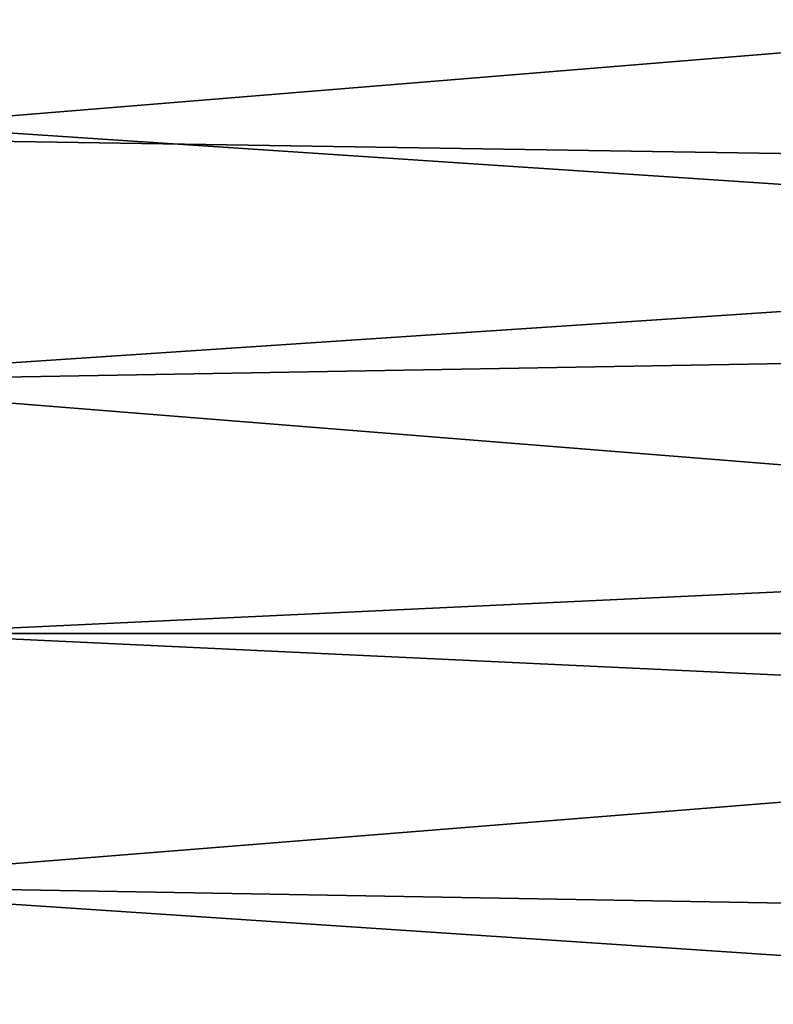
# Model space of a CAD drawing. Header units: millimetres. Extents: x -41 to 9, y -3 to 403.
# Tile 158 of 256: x -23.28 to -20.03, y 58.4 to 62.65. Entities that reach past the tile are written whole.
import ezdxf

# ---------------------------------------------------------------- set-up
doc = ezdxf.new("R2010")
doc.units = ezdxf.units.MM
doc.header["$LTSCALE"] = 81.481481
for name, color, linetype in [('1268', 7, 'CONTINUOUS'), ('1269', 7, 'CONTINUOUS'), ('1271', 7, 'CONTINUOUS'), ('1299', 7, 'CONTINUOUS')]:
    doc.layers.add(name, color=color, linetype=linetype)

msp = doc.modelspace()

# ---------------------------------------------------------------- linework, layer by layer
at = {"layer": '1268', "linetype": 'Continuous'}
for points in [[(9.125, 63.3353, -93.3689), (9.125, 60.0005, -93.5), (-40.875, 63.3344, -93.369), (9.125, 63.3353, -93.3689)], [(-40.875, 63.3344, -93.369), (9.125, 60.0005, -93.5), (-40.875, 59.9998, -93.5), (-40.875, 63.3344, -93.369)], [(9.125, 60.0005, -93.5), (9.125, 56.666, -93.369), (-40.875, 59.9998, -93.5), (9.125, 60.0005, -93.5)], [(-40.875, 59.9998, -93.5), (9.125, 56.666, -93.369), (-40.875, 56.6652, -93.369), (-40.875, 59.9998, -93.5)]]:
    msp.add_3dface(points, dxfattribs=at)
at = {"layer": '1269', "linetype": 'Continuous'}
for points in [[(-40.875, 60.0002, -8.5), (9.125, 63.334, -8.631), (-40.875, 63.3348, -8.631), (-40.875, 60.0002, -8.5)], [(9.125, 59.9995, -8.5), (9.125, 63.334, -8.631), (-40.875, 60.0002, -8.5), (9.125, 59.9995, -8.5)], [(-40.875, 56.6656, -8.631), (9.125, 59.9995, -8.5), (-40.875, 60.0002, -8.5), (-40.875, 56.6656, -8.631)], [(9.125, 56.6647, -8.6311), (9.125, 59.9995, -8.5), (-40.875, 56.6656, -8.631), (9.125, 56.6647, -8.6311)]]:
    msp.add_3dface(points, dxfattribs=at)
at = {"layer": '1271', "linetype": 'Continuous'}
for points in [[(-40.875, 64.0013, -90.5984), (-40.875, 60.8019, -90.7919), (-15.675, 62.8644, -90.6968), (-40.875, 64.0013, -90.5984)], [(-15.675, 62.8644, -90.6968), (-40.875, 60.8019, -90.7919), (-15.675, 61.2418, -90.7806), (-15.675, 62.8644, -90.6968)], [(-15.675, 61.2418, -90.7806), (-40.875, 60.8019, -90.7919), (-15.675, 59.617, -90.7982), (-15.675, 61.2418, -90.7806)], [(-40.875, 60.8019, -90.7919), (-40.875, 57.5973, -90.7274), (-15.675, 59.617, -90.7982), (-40.875, 60.8019, -90.7919)], [(-15.675, 59.617, -90.7982), (-40.875, 57.5973, -90.7274), (-15.675, 57.993, -90.7494), (-15.675, 59.617, -90.7982)]]:
    msp.add_3dface(points, dxfattribs=at)
at = {"layer": '1299', "linetype": 'Continuous'}
for points in [[(-40.875, 62.4027, -11.2726), (-40.875, 65.5909, -11.5946), (-15.675, 63.6276, -11.3657), (-40.875, 62.4027, -11.2726)], [(-40.875, 62.4027, -11.2726), (-15.675, 63.6276, -11.3657), (-15.675, 62.007, -11.2506), (-40.875, 62.4027, -11.2726)], [(-40.875, 59.1981, -11.2081), (-40.875, 62.4027, -11.2726), (-15.675, 60.383, -11.2018), (-40.875, 59.1981, -11.2081)], [(-40.875, 62.4027, -11.2726), (-15.675, 62.007, -11.2506), (-15.675, 60.383, -11.2018), (-40.875, 62.4027, -11.2726)], [(-40.875, 59.1981, -11.2081), (-15.675, 60.383, -11.2018), (-15.675, 58.7582, -11.2194), (-40.875, 59.1981, -11.2081)], [(-40.875, 55.9987, -11.4016), (-40.875, 59.1981, -11.2081), (-15.675, 57.1356, -11.3032), (-40.875, 55.9987, -11.4016)], [(-40.875, 59.1981, -11.2081), (-15.675, 58.7582, -11.2194), (-15.675, 57.1356, -11.3032), (-40.875, 59.1981, -11.2081)]]:
    msp.add_3dface(points, dxfattribs=at)

doc.saveas('drawing.dxf')
